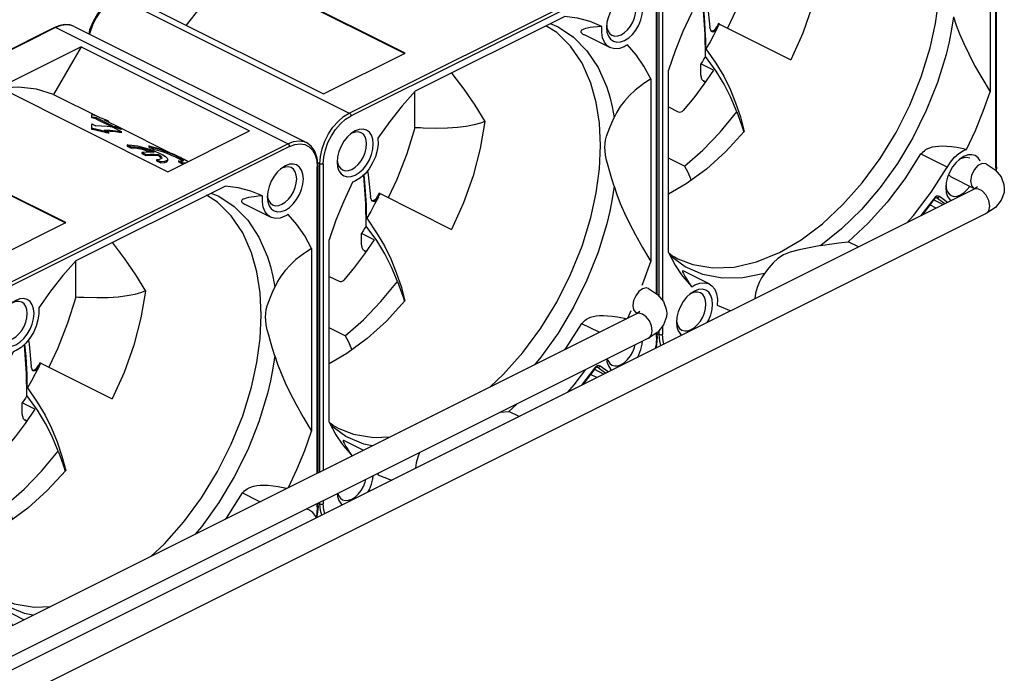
# Paper-space layout '005_EXP_CORICANT_PE_DRAWING_3_2' of a CAD drawing. Header units: millimetres. Extents: x 6 to 413, y 7 to 290.
# Tile 31 of 32: x 252 to 314, y 193 to 234. Entities that reach past the tile are written whole.
import ezdxf

# ---------------------------------------------------------------- set-up
doc = ezdxf.new("R2010")
doc.units = ezdxf.units.MM
doc.header["$LTSCALE"] = 23.1
for name, color, linetype in [('FAN_CABLE_3_LR_BL408', 7, 'CONTINUOUS'), ('FAN_CABLE_4_LR_BL409', 7, 'CONTINUOUS'), ('FAN_CABLE_5_LR_BL410', 7, 'CONTINUOUS'), ('PF40281BX_Q600_S99_062819_BL404', 7, 'CONTINUOUS'), ('PF40281BX_Q600_S99_062819_BL405', 7, 'CONTINUOUS'), ('PF40281BX_Q600_S99_062819_BL411', 7, 'CONTINUOUS')]:
    doc.layers.add(name, color=color, linetype=linetype)

# ---------------------------------------------------------------- blocks, each defined once
blk = doc.blocks.new('PF40281BX_Q600_S99_062819_BL404', base_point=(295.442, 234.738))
at = {"layer": 'PF40281BX_Q600_S99_062819_BL404', "color": 7, "linetype": 'Continuous'}
for p, q in [((313.305, 225.144), (313.306, 246.578)), ((313.349, 225.197), (313.35, 246.631)), ((312.935, 241.426), (312.934, 229.925)), ((292.092, 217.041), (292.093, 236.078)), ((292.305, 236.078), (292.304, 216.783)), ((295.298, 233.901), (295.289, 233.997)), ((295.298, 233.901), (295.322, 233.806)), ((295.658, 233.918), (295.729, 234.03)), ((295.763, 234.097), (295.729, 234.03)), ((295.883, 234.2), (295.83, 234.23)), ((295.847, 234.122), (295.884, 234.195)), ((295.883, 234.2), (300.388, 231.943)), ((294.996, 233.095), (294.983, 233.55)), ((295.021, 233.495), (294.983, 233.55)), ((295.322, 233.806), (295.347, 233.768)), ((295.329, 233.794), (295.4, 233.768)), ((295.347, 233.768), (295.373, 233.744)), ((295.005, 232.63), (294.996, 233.095)), ((295.01, 232.156), (295.005, 232.63)), ((294.717, 230.976), (294.717, 231.693)), ((295.513, 231.296), (294.717, 231.693)), ((292.676, 219.796), (292.676, 231.298)), ((294.856, 230.634), (294.876, 230.621)), ((294.875, 230.62), (294.994, 230.534)), ((295.008, 230.555), (294.876, 230.621)), ((294.876, 230.621), (294.995, 230.535)), ((292.676, 228.984), (293.298, 228.673)), ((297.32, 227.728), (297.417, 227.394)), ((310.23, 225.186), (308.563, 226.019)), ((308.612, 225.994), (308.656, 226.069)), ((311.29, 225.858), (311.062, 225.715)), ((293.685, 225.243), (292.676, 225.748)), ((310.231, 225.185), (310.236, 225.169)), ((311.078, 225.704), (310.978, 225.641)), ((311.062, 225.715), (311.035, 225.695)), ((313.305, 225.144), (313.292, 224.972)), ((313.349, 225.197), (313.326, 224.932)), ((310.179, 224.218), (310.15, 223.891)), ((310.16, 224.002), (310.173, 223.862)), ((309.477, 223.285), (309.393, 223.191)), ((310.254, 222.961), (309.74, 223.334)), ((309.393, 223.191), (308.583, 222.126)), ((309.409, 223.157), (308.651, 222.16)), ((309.543, 222.605), (309.142, 222.806)), ((309.387, 223.128), (309.988, 222.828)), ((309.465, 223.22), (309.409, 223.157)), ((309.514, 223.255), (309.465, 223.22)), ((309.559, 223.258), (309.546, 223.264)), ((309.559, 223.258), (309.547, 223.265)), ((310.085, 222.877), (309.559, 223.258)), ((304.64, 220.154), (304.003, 220.472)), ((292.912, 219.602), (292.699, 219.753)), ((293.738, 218.895), (292.789, 219.583)), ((295.245, 217.82), (293.636, 218.624)), ((294.107, 217.219), (294.007, 217.157)), ((294.091, 217.23), (294.065, 217.21)), ((294.32, 217.373), (294.091, 217.23)), ((293.208, 215.733), (293.179, 215.406)), ((293.189, 215.517), (293.203, 215.377)), ((291.977, 214.702), (292.092, 214.644)), ((292.092, 214.644), (292.092, 214.896)), ((292.304, 215.16), (292.304, 214.644))]:
    blk.add_line(p, q, dxfattribs=at)
for points in [[(298.085, 238.355), (297.577, 236.717), (296.943, 235.096), (296.396, 233.943)], [(302.484, 238.744), (302.192, 237.048), (301.74, 235.33), (301.135, 233.619), (300.388, 231.943)], [(309.161, 232.694), (309.498, 234.241), (309.702, 235.76), (309.77, 237.231)], [(294.983, 233.55), (294.855, 235.34), (294.85, 235.375)], [(295.021, 233.495), (294.957, 234.618), (294.875, 235.397)], [(295.103, 235.658), (295.145, 235.391), (295.289, 233.997)], [(294.149, 234.919), (293.593, 233.731), (293.101, 232.521), (292.676, 231.298)], [(310.627, 234.662), (310.506, 233.877), (310.35, 233.085), (310.161, 232.288)], [(310.627, 234.662), (310.803, 234.138), (311.018, 233.577), (311.279, 232.972), (311.592, 232.313), (311.965, 231.593), (312.408, 230.801), (312.934, 229.925)], [(295.777, 233.986), (295.54, 233.528), (295.296, 233.082), (295.042, 232.643)], [(295.373, 233.744), (295.443, 233.719), (295.527, 233.733), (295.615, 233.784), (295.698, 233.867), (295.777, 233.986)], [(295.4, 233.768), (295.485, 233.782), (295.575, 233.834), (295.658, 233.918)], [(295.771, 233.981), (295.757, 233.997), (295.743, 234.014), (295.729, 234.03)], [(295.83, 234.23), (295.796, 234.163), (295.763, 234.097)], [(295.775, 233.979), (295.811, 234.051), (295.847, 234.122)], [(295.042, 232.643), (295.037, 232.93), (295.03, 233.214), (295.021, 233.495)], [(295.042, 232.643), (295.668, 231.734), (296.157, 230.914), (296.561, 230.1), (296.909, 229.238), (297.207, 228.344), (297.454, 227.435)], [(299.667, 219.806), (301.035, 220.604), (302.377, 221.614), (303.669, 222.819), (304.888, 224.196), (306.01, 225.72), (307.016, 227.363), (307.887, 229.094), (308.606, 230.882), (309.161, 232.694)], [(295.01, 232.156), (294.913, 232.001), (294.816, 231.847), (294.717, 231.693)], [(296.979, 228.658), (296.611, 229.573), (296.19, 230.405), (295.675, 231.239), (295.01, 232.156)], [(310.161, 232.288), (309.618, 230.507), (308.919, 228.747), (308.075, 227.039), (307.101, 225.412), (306.014, 223.894), (304.832, 222.511), (303.576, 221.287), (302.267, 220.243)], [(295.513, 231.296), (294.907, 230.407), (294.268, 229.559), (293.599, 228.754)], [(294.717, 230.976), (294.721, 230.916), (294.731, 230.857), (294.747, 230.803), (294.765, 230.755), (294.786, 230.715), (294.808, 230.682), (294.831, 230.655), (294.854, 230.635), (294.856, 230.634)], [(311.461, 226.303), (312.017, 227.491), (312.509, 228.701), (312.934, 229.925)], [(293.298, 228.673), (293.37, 228.655), (293.452, 228.664), (293.532, 228.698), (293.599, 228.754)], [(293.685, 225.243), (294.837, 226.251), (295.939, 227.395), (296.979, 228.658)], [(296.979, 228.658), (297.157, 228.204), (297.32, 227.728)], [(297.454, 227.435), (296.291, 226.17), (295.067, 225.062)], [(308.656, 226.069), (308.718, 226.147), (308.796, 226.22), (308.892, 226.289), (309.009, 226.352), (309.149, 226.407), (309.311, 226.453), (309.498, 226.487), (309.71, 226.508), (309.949, 226.515), (310.216, 226.506), (310.513, 226.479), (310.842, 226.432)], [(310.842, 226.432), (311.044, 226.395), (311.251, 226.352), (311.461, 226.303)], [(308.563, 226.02), (307.56, 224.441), (306.453, 222.975), (305.261, 221.645), (304.003, 220.472)], [(310.236, 225.169), (310.453, 225.505), (310.704, 225.801), (310.978, 226.043), (311.264, 226.221)], [(311.665, 225.741), (311.481, 225.793), (311.285, 225.779), (311.078, 225.704)], [(311.264, 226.221), (311.33, 226.252), (311.396, 226.279), (311.461, 226.303)], [(312.319, 225.577), (312.317, 225.582), (312.181, 225.778), (312.001, 225.908), (311.786, 225.967), (311.545, 225.95), (311.29, 225.858)], [(293.685, 225.243), (293.893, 224.865), (294.047, 224.511), (294.096, 224.346)], [(307.721, 221.695), (308.121, 222.141), (309.227, 223.607), (310.231, 225.185)], [(311.035, 225.695), (310.794, 225.471), (310.579, 225.197), (310.399, 224.887), (310.263, 224.555), (310.179, 224.218)], [(313.305, 225.144), (313.338, 225.168), (313.349, 225.197)], [(295.067, 225.062), (293.8, 224.128), (292.676, 223.478)], [(310.15, 223.891), (310.179, 223.593), (310.263, 223.34), (310.399, 223.144), (310.489, 223.079)], [(311.078, 223.43), (311.284, 223.562), (311.481, 223.744), (311.657, 223.968)], [(309.74, 223.334), (309.662, 223.361), (309.571, 223.344), (309.477, 223.285)], [(309.74, 223.334), (309.703, 223.289), (309.656, 223.258), (309.605, 223.247), (309.559, 223.258)], [(310.173, 223.862), (310.242, 223.656), (310.352, 223.496), (310.491, 223.393)], [(310.491, 223.393), (310.675, 223.342), (310.871, 223.356), (311.078, 223.43)], [(309.409, 223.157), (309.409, 223.167), (309.393, 223.191)], [(309.547, 223.265), (309.544, 223.265), (309.514, 223.255)], [(302.267, 220.243), (301.549, 220.104), (300.905, 219.968), (300.35, 219.82), (299.916, 219.65), (299.576, 219.432), (299.28, 219.155), (299.006, 218.833), (298.728, 218.474)], [(302.267, 220.243), (302.823, 220.337), (303.401, 220.413), (304.003, 220.472)], [(292.676, 219.796), (293.101, 218.998), (293.499, 218.403)], [(292.912, 219.602), (293.052, 219.521), (293.278, 219.401)], [(293.278, 219.401), (294.205, 219.04), (295.471, 218.826), (296.821, 218.885), (298.23, 219.213), (299.667, 219.806)], [(293.499, 218.403), (293.593, 218.28), (294.149, 217.647)], [(293.636, 218.625), (293.629, 218.628), (293.599, 218.638), (293.578, 218.637), (293.567, 218.622), (293.569, 218.59), (293.585, 218.542), (293.616, 218.474), (293.664, 218.385), (293.73, 218.273), (293.817, 218.137), (293.924, 217.974)], [(298.728, 218.474), (297.37, 218.204), (296.07, 218.185), (294.852, 218.416), (293.738, 218.895)], [(298.728, 218.474), (298.548, 218.208), (298.393, 217.916), (298.266, 217.591), (298.168, 217.23), (298.116, 216.892)], [(294.149, 217.647), (294.069, 217.761), (293.995, 217.87), (293.924, 217.974)], [(294.149, 217.647), (294.214, 217.689), (294.28, 217.728), (294.346, 217.763)], [(294.346, 217.763), (294.648, 217.874), (294.936, 217.901), (295.197, 217.842), (295.245, 217.82)], [(295.245, 217.82), (295.419, 217.701), (295.592, 217.483), (295.709, 217.199), (295.763, 216.861), (295.754, 216.484)], [(294.065, 217.21), (293.824, 216.986), (293.608, 216.712), (293.428, 216.402), (293.293, 216.07), (293.208, 215.733)], [(294.694, 217.256), (294.51, 217.308), (294.314, 217.294), (294.107, 217.219)], [(295.46, 216.546), (295.431, 216.844), (295.346, 217.097), (295.211, 217.293), (295.031, 217.423), (294.815, 217.482), (294.575, 217.465), (294.32, 217.373)], [(295.036, 216.546), (295.012, 216.788), (294.944, 216.994), (294.833, 217.154), (294.694, 217.256)], [(294.107, 214.946), (294.314, 215.078), (294.51, 215.26), (294.686, 215.483), (294.833, 215.737), (294.944, 216.007), (295.012, 216.282), (295.036, 216.546)], [(295.12, 215.394), (295.211, 215.551), (295.346, 215.882), (295.431, 216.22), (295.46, 216.546)], [(295.754, 216.484), (296.497, 216.175), (296.618, 216.143)], [(293.179, 215.406), (293.208, 215.109), (293.293, 214.856), (293.428, 214.66), (293.519, 214.594)], [(293.203, 215.377), (293.271, 215.171), (293.382, 215.011), (293.52, 214.909)], [(292.092, 214.644), (292.141, 214.628), (292.198, 214.622), (292.256, 214.628), (292.304, 214.644)], [(292.207, 213.938), (292.128, 214.218), (292.092, 214.644)], [(292.397, 214.033), (292.338, 214.242), (292.304, 214.644)], [(293.52, 214.909), (293.705, 214.857), (293.901, 214.871), (294.107, 214.946)]]:
    blk.add_lwpolyline(points, dxfattribs=at)
blk = doc.blocks.new('PF40281BX_Q600_S99_062819_BL405', base_point=(274.069, 224.052))
at = {"layer": 'PF40281BX_Q600_S99_062819_BL405', "color": 7, "linetype": 'Continuous'}
for p, q in [((276.098, 232.369), (265.491, 237.672)), ((265.491, 237.64), (276.065, 232.353)), ((272.576, 228.593), (290.077, 237.343)), ((290.183, 237.16), (272.682, 228.41)), ((257.939, 235.911), (272.576, 228.593)), ((291.933, 217.2), (291.933, 235.892)), ((291.977, 217.17), (291.977, 235.945)), ((260.348, 235.101), (270.955, 229.797)), ((276.737, 229.983), (286.128, 234.678)), ((288.806, 234.316), (288.778, 233.989)), ((288.787, 234.1), (288.801, 233.96)), ((288.992, 232.716), (287.384, 233.52)), ((270.955, 229.797), (276.098, 232.369)), ((291.562, 230.74), (291.562, 219.238)), ((276.713, 227.669), (276.713, 229.955)), ((272.735, 227.317), (272.635, 227.254)), ((272.719, 227.328), (272.692, 227.308)), ((272.947, 227.471), (272.719, 227.328)), ((271.836, 225.831), (271.807, 225.504)), ((270.72, 225.391), (270.585, 225.459)), ((270.72, 205.975), (270.72, 225.391)), ((270.932, 225.391), (270.932, 206.081)), ((271.817, 225.615), (271.83, 225.475)), ((273.925, 223.215), (273.917, 223.311)), ((274.286, 223.232), (274.357, 223.344)), ((274.391, 223.41), (274.357, 223.344)), ((274.511, 223.513), (274.457, 223.544)), ((274.475, 223.436), (274.511, 223.509)), ((274.511, 223.513), (279.016, 221.257)), ((273.624, 222.408), (273.611, 222.864)), ((273.648, 222.809), (273.611, 222.864)), ((273.925, 223.215), (273.95, 223.119)), ((273.95, 223.119), (273.974, 223.082)), ((273.957, 223.108), (274.028, 223.082)), ((273.974, 223.082), (274.001, 223.057)), ((273.632, 221.944), (273.624, 222.408)), ((273.637, 221.47), (273.632, 221.944)), ((273.345, 220.29), (273.345, 221.007)), ((274.141, 220.609), (273.345, 221.007)), ((271.303, 209.109), (271.303, 220.611)), ((273.484, 219.948), (273.504, 219.935)), ((273.503, 219.933), (273.621, 219.848)), ((273.636, 219.869), (273.504, 219.935)), ((273.504, 219.935), (273.622, 219.849)), ((271.303, 218.298), (271.926, 217.987)), ((275.947, 217.042), (276.044, 216.708)), ((290.115, 215.672), (290.339, 216.153)), ((288.313, 214.772), (287.19, 215.333)), ((287.24, 215.308), (287.284, 215.382)), ((272.313, 214.557), (271.303, 215.061)), ((291.933, 214.458), (291.933, 214.74)), ((291.977, 214.511), (291.977, 214.769)), ((288.02, 212.504), (287.211, 211.44)), ((288.037, 212.471), (287.279, 211.473)), ((288.171, 211.919), (287.77, 212.12)), ((288.015, 212.442), (288.616, 212.142)), ((288.105, 212.599), (288.02, 212.504)), ((288.093, 212.534), (288.037, 212.471)), ((288.142, 212.569), (288.093, 212.534)), ((288.186, 212.572), (288.174, 212.578)), ((288.186, 212.572), (288.175, 212.579)), ((288.713, 212.19), (288.186, 212.572)), ((288.882, 212.275), (288.368, 212.648)), ((283.131, 210.252), (282.631, 209.786)), ((282.093, 209.733), (282.631, 209.786)), ((283.267, 209.468), (282.631, 209.786)), ((271.54, 208.915), (271.326, 209.066)), ((272.366, 208.208), (271.417, 208.896)), ((273.454, 207.342), (272.264, 207.937)), ((274.383, 205.878), (274.381, 205.797)), ((270.72, 203.957), (270.72, 204.046)), ((270.932, 204.152), (270.932, 203.957)), ((270.631, 204.002), (270.72, 203.957))]:
    blk.add_line(p, q, dxfattribs=at)
for points in [[(265.491, 237.64), (264.294, 236.502), (263.156, 235.229), (262.309, 234.12)], [(257.872, 235.916), (257.458, 235.651), (257.069, 235.29), (256.723, 234.851), (256.436, 234.356), (256.22, 233.826), (256.161, 233.591)], [(257.939, 235.911), (257.577, 235.687), (257.229, 235.383), (256.908, 235.013), (256.626, 234.589), (256.396, 234.129), (256.224, 233.651), (256.206, 233.568)], [(289.663, 235.793), (289.422, 235.569), (289.207, 235.295), (289.027, 234.985), (288.891, 234.653), (288.806, 234.316)], [(289.706, 233.529), (289.912, 233.661), (290.108, 233.843), (290.284, 234.066), (290.431, 234.32), (290.542, 234.591), (290.61, 234.865), (290.634, 235.13)], [(289.918, 233.163), (290.173, 233.326), (290.414, 233.55), (290.629, 233.824), (290.809, 234.134), (290.945, 234.466), (291.029, 234.803), (291.058, 235.13)], [(288.484, 234.052), (287.74, 234.361), (286.953, 234.57), (286.128, 234.678)], [(287.789, 230.472), (287.234, 231.729), (286.514, 232.798), (285.644, 233.659), (284.962, 234.095)], [(285.232, 234.23), (285.729, 234.033), (286.703, 233.38), (287.546, 232.516), (288.245, 231.455), (288.788, 230.217)], [(288.484, 234.052), (288.2, 234.029), (287.959, 234.004), (287.756, 233.976), (287.588, 233.946), (287.451, 233.914), (287.344, 233.88), (287.263, 233.845), (287.207, 233.809), (287.173, 233.772), (287.16, 233.735), (287.165, 233.698), (287.185, 233.662), (287.218, 233.626), (287.264, 233.59), (287.324, 233.552), (287.383, 233.521)], [(288.993, 232.716), (288.819, 232.835), (288.646, 233.053), (288.529, 233.337), (288.474, 233.675), (288.484, 234.052)], [(288.778, 233.989), (288.806, 233.692), (288.891, 233.439), (289.027, 233.243), (289.207, 233.112), (289.422, 233.054), (289.663, 233.071), (289.918, 233.163)], [(288.801, 233.96), (288.87, 233.754), (288.98, 233.594), (289.119, 233.492)], [(289.119, 233.492), (289.303, 233.44), (289.499, 233.454), (289.706, 233.529)], [(289.891, 232.773), (289.589, 232.662), (289.301, 232.635), (289.041, 232.694), (288.993, 232.716)], [(290.089, 232.889), (290.023, 232.847), (289.957, 232.808), (289.891, 232.773)], [(291.562, 230.74), (291.137, 231.538), (290.645, 232.256), (290.089, 232.889)], [(279.005, 231.117), (279.099, 231.006), (279.792, 230.096), (280.48, 229.089), (281.111, 228.058)], [(291.562, 230.74), (291.034, 230.389), (290.59, 230.039), (290.217, 229.692), (289.904, 229.346), (289.644, 229.001), (289.43, 228.657), (289.255, 228.31)], [(288.398, 226.545), (288.33, 227.947), (288.126, 229.262), (287.789, 230.472)], [(288.788, 230.217), (288.978, 229.61), (289.134, 228.973), (289.255, 228.31)], [(276.737, 229.983), (275.912, 229.049), (275.125, 228.053), (274.381, 227.001)], [(270.72, 225.391), (270.756, 225.853), (270.861, 226.332), (271.033, 226.811), (271.264, 227.271), (271.545, 227.694), (271.866, 228.065), (272.214, 228.368), (272.576, 228.593)], [(270.932, 225.391), (270.966, 225.827), (271.066, 226.279), (271.227, 226.73), (271.445, 227.163), (271.709, 227.562), (272.012, 227.911), (272.34, 228.197), (272.682, 228.41)], [(272.576, 228.593), (272.617, 228.563), (272.651, 228.517), (272.674, 228.464), (272.682, 228.41)], [(288.673, 226.433), (288.684, 226.654), (288.721, 226.889), (288.783, 227.137), (288.871, 227.4), (288.981, 227.681), (289.109, 227.983), (289.255, 228.31)], [(276.713, 227.669), (276.205, 226.031), (275.571, 224.41), (275.024, 223.257)], [(277.223, 227.643), (277.053, 227.651), (276.883, 227.659), (276.713, 227.669)], [(279.389, 227.681), (278.755, 227.638), (278.036, 227.625), (277.223, 227.643)], [(281.111, 228.058), (280.819, 226.362), (280.367, 224.644), (279.763, 222.933), (279.016, 221.257)], [(281.109, 228.063), (280.849, 227.962), (280.43, 227.844), (279.945, 227.75), (279.389, 227.681)], [(272.692, 227.308), (272.451, 227.084), (272.236, 226.81), (272.056, 226.5), (271.921, 226.168), (271.836, 225.831)], [(273.322, 227.354), (273.138, 227.406), (272.942, 227.392), (272.735, 227.317)], [(274.087, 226.644), (274.059, 226.942), (273.974, 227.195), (273.838, 227.391), (273.659, 227.521), (273.443, 227.58), (273.202, 227.563), (272.947, 227.471)], [(274.381, 227.001), (274.391, 226.633), (274.336, 226.241), (274.22, 225.84), (274.046, 225.449), (273.824, 225.086), (273.564, 224.766), (273.276, 224.505), (272.974, 224.314)], [(273.663, 226.644), (273.64, 226.886), (273.571, 227.092), (273.461, 227.252), (273.322, 227.354)], [(272.735, 225.044), (272.942, 225.175), (273.138, 225.358), (273.314, 225.581), (273.461, 225.834), (273.571, 226.105), (273.64, 226.38), (273.663, 226.644)], [(272.947, 224.678), (273.202, 224.841), (273.443, 225.065), (273.659, 225.338), (273.838, 225.649), (273.974, 225.98), (274.059, 226.318), (274.087, 226.644)], [(287.789, 222.008), (288.126, 223.555), (288.33, 225.074), (288.398, 226.545)], [(289.255, 223.976), (289.109, 224.448), (288.981, 224.879), (288.871, 225.269), (288.783, 225.62), (288.721, 225.931), (288.684, 226.202), (288.673, 226.433)], [(270.932, 225.391), (270.883, 225.375), (270.826, 225.369), (270.769, 225.375), (270.72, 225.391)], [(271.807, 225.504), (271.836, 225.206), (271.921, 224.954), (272.056, 224.758), (272.236, 224.627), (272.451, 224.569), (272.692, 224.586), (272.947, 224.678)], [(271.83, 225.475), (271.899, 225.269), (272.01, 225.109), (272.148, 225.006)], [(272.148, 225.006), (272.332, 224.955), (272.529, 224.969), (272.735, 225.044)], [(273.611, 222.864), (273.483, 224.654), (273.477, 224.688)], [(273.648, 222.809), (273.584, 223.932), (273.502, 224.711)], [(273.731, 224.971), (273.773, 224.704), (273.917, 223.311)], [(272.776, 224.232), (272.22, 223.044), (271.728, 221.834), (271.303, 220.611)], [(272.974, 224.314), (272.908, 224.283), (272.842, 224.256), (272.776, 224.232)], [(289.255, 223.976), (289.134, 223.191), (288.978, 222.399), (288.788, 221.602)], [(289.255, 223.976), (289.431, 223.452), (289.646, 222.891), (289.906, 222.285), (290.219, 221.627), (290.592, 220.907), (291.036, 220.115), (291.562, 219.238)], [(274.404, 223.3), (274.168, 222.842), (273.923, 222.396), (273.67, 221.957)], [(274.001, 223.057), (274.07, 223.033), (274.155, 223.047), (274.243, 223.098), (274.326, 223.181), (274.404, 223.3)], [(274.399, 223.295), (274.385, 223.311), (274.371, 223.328), (274.357, 223.344)], [(274.457, 223.544), (274.424, 223.477), (274.391, 223.41)], [(274.403, 223.293), (274.439, 223.364), (274.475, 223.436)], [(273.67, 221.957), (273.664, 222.244), (273.657, 222.528), (273.648, 222.809)], [(274.028, 223.082), (274.113, 223.095), (274.202, 223.148), (274.286, 223.232)], [(273.637, 221.47), (273.541, 221.315), (273.444, 221.161), (273.345, 221.007)], [(275.607, 217.972), (275.238, 218.886), (274.818, 219.719), (274.302, 220.553), (273.637, 221.47)], [(273.67, 221.957), (274.296, 221.048), (274.784, 220.228), (275.189, 219.414), (275.537, 218.552), (275.835, 217.658), (276.082, 216.749)], [(281.443, 211.336), (282.297, 212.133), (283.515, 213.51), (284.638, 215.034), (285.644, 216.676), (286.514, 218.408), (287.234, 220.196), (287.789, 222.008)], [(288.788, 221.602), (288.245, 219.821), (287.546, 218.061), (286.703, 216.353), (285.729, 214.726), (284.642, 213.208), (284.236, 212.733)], [(274.14, 220.609), (273.535, 219.721), (272.896, 218.872), (272.227, 218.068)], [(273.345, 220.29), (273.349, 220.23), (273.359, 220.171), (273.374, 220.116), (273.393, 220.069), (273.414, 220.028), (273.436, 219.995), (273.459, 219.969), (273.481, 219.949), (273.484, 219.948)], [(291.024, 217.739), (291.137, 218.015), (291.562, 219.238)], [(271.926, 217.987), (271.998, 217.969), (272.08, 217.977), (272.16, 218.012), (272.227, 218.068)], [(272.313, 214.557), (273.464, 215.565), (274.567, 216.708), (275.607, 217.972)], [(275.607, 217.972), (275.784, 217.517), (275.947, 217.042)], [(276.082, 216.749), (274.919, 215.484), (273.694, 214.376)], [(287.284, 215.382), (287.346, 215.46), (287.424, 215.534), (287.52, 215.602), (287.637, 215.665), (287.776, 215.721), (287.939, 215.766), (288.126, 215.801), (288.338, 215.822), (288.577, 215.829), (288.844, 215.82), (289.141, 215.793), (289.47, 215.746)], [(287.191, 215.334), (286.187, 213.755), (286.132, 213.681)], [(289.47, 215.746), (289.672, 215.709), (289.878, 215.666), (290.031, 215.63)], [(273.694, 214.376), (272.428, 213.442), (271.303, 212.791)], [(272.313, 214.557), (272.52, 214.179), (272.675, 213.825), (272.724, 213.66)], [(289.706, 212.744), (289.912, 212.876), (290.108, 213.058), (290.284, 213.282), (290.431, 213.535), (290.542, 213.806), (290.585, 213.979)], [(290.718, 213.193), (290.809, 213.349), (290.945, 213.681), (291.029, 214.018), (291.046, 214.209)], [(291.933, 214.458), (291.899, 214.022), (291.84, 213.754)], [(291.977, 214.511), (291.931, 213.986), (291.878, 213.773)], [(291.933, 214.458), (291.966, 214.482), (291.977, 214.511)], [(288.79, 213.081), (288.806, 212.907), (288.891, 212.654), (289.027, 212.458), (289.117, 212.393)], [(288.826, 213.1), (288.87, 212.97), (288.98, 212.809), (289.119, 212.707)], [(289.119, 212.707), (289.303, 212.656), (289.499, 212.67), (289.706, 212.744)], [(286.349, 211.009), (286.749, 211.454), (287.484, 212.428)], [(288.037, 212.471), (288.037, 212.481), (288.02, 212.504)], [(288.368, 212.648), (288.29, 212.675), (288.199, 212.658), (288.105, 212.599)], [(288.175, 212.579), (288.172, 212.578), (288.142, 212.569)], [(288.368, 212.648), (288.331, 212.603), (288.283, 212.572), (288.233, 212.561), (288.186, 212.572)], [(271.303, 209.109), (271.728, 208.311), (272.127, 207.716)], [(271.54, 208.915), (271.679, 208.834), (271.906, 208.714)], [(271.906, 208.714), (272.833, 208.353), (274.098, 208.14), (275.139, 208.185)], [(272.263, 207.938), (272.257, 207.941), (272.227, 207.952), (272.205, 207.95), (272.195, 207.935), (272.197, 207.904), (272.212, 207.855), (272.244, 207.787), (272.292, 207.698), (272.358, 207.586), (272.444, 207.45), (272.552, 207.287)], [(274.023, 207.626), (273.48, 207.73), (272.366, 208.208)], [(272.127, 207.716), (272.22, 207.593), (272.75, 206.99)], [(272.754, 206.992), (272.697, 207.075), (272.622, 207.183), (272.552, 207.287)], [(277.005, 207.189), (276.893, 206.905), (276.796, 206.543), (276.744, 206.206)], [(272.735, 204.259), (272.942, 204.391), (273.138, 204.573), (273.314, 204.796), (273.461, 205.05), (273.571, 205.321), (273.615, 205.494)], [(273.748, 204.708), (273.838, 204.864), (273.974, 205.196), (274.059, 205.533), (274.075, 205.724)], [(274.381, 205.797), (275.125, 205.488), (275.245, 205.456)], [(271.819, 204.596), (271.836, 204.422), (271.921, 204.169), (272.056, 203.973), (272.147, 203.907)], [(271.856, 204.614), (271.899, 204.484), (272.01, 204.324), (272.148, 204.222)], [(272.148, 204.222), (272.332, 204.17), (272.529, 204.184), (272.735, 204.259)], [(270.72, 203.957), (270.769, 203.941), (270.826, 203.935), (270.883, 203.941), (270.932, 203.957)], [(270.835, 203.251), (270.756, 203.532), (270.72, 203.957)], [(271.025, 203.346), (270.966, 203.555), (270.932, 203.957)]]:
    blk.add_lwpolyline(points, dxfattribs=at)
blk = doc.blocks.new('FAN_CABLE_3_LR_BL408', base_point=(222.879, 186.894))
at = {"layer": 'FAN_CABLE_3_LR_BL408', "color": 7, "linetype": 'Continuous'}
blk.add_line((270.035, 203.589), (269.883, 203.628), dxfattribs=at)
blk.add_lwpolyline([(270.497, 203.083), (270.467, 203.155), (270.269, 203.415), (270.035, 203.589)], dxfattribs=at)
blk = doc.blocks.new('FAN_CABLE_4_LR_BL409', base_point=(234.783, 194.985))
at = {"layer": 'FAN_CABLE_4_LR_BL409', "color": 7, "linetype": 'Continuous'}
for p, q in [((290.659, 215.945), (208.138, 174.684)), ((290.659, 215.993), (290.698, 215.969)), ((290.811, 215.98), (290.659, 215.945)), ((292.006, 214.789), (291.43, 214.402)), ((291.43, 214.402), (208.168, 172.771))]:
    blk.add_line(p, q, dxfattribs=at)
for points in [[(291.43, 217.536), (291.278, 217.571), (291.045, 217.511), (290.811, 217.338), (290.614, 217.077), (290.481, 216.768), (290.435, 216.459)], [(291.43, 217.536), (291.995, 217.158), (292.361, 216.715), (292.541, 216.236), (292.566, 215.969)], [(290.435, 216.459), (290.481, 216.197), (290.614, 216.02), (290.659, 215.993)], [(290.858, 216.066), (290.871, 216.092), (290.822, 216.045), (290.659, 215.945)], [(291.655, 214.868), (291.608, 215.177), (291.476, 215.486), (291.278, 215.747), (291.045, 215.92), (290.811, 215.98)], [(292.566, 215.969), (292.548, 215.742), (292.376, 215.249), (292.006, 214.789)], [(291.43, 214.402), (291.476, 214.429), (291.608, 214.606), (291.655, 214.868)]]:
    blk.add_lwpolyline(points, dxfattribs=at)
blk = doc.blocks.new('FAN_CABLE_5_LR_BL410', base_point=(246.27, 197.866))
at = {"layer": 'FAN_CABLE_5_LR_BL410', "color": 7, "linetype": 'Continuous'}
for p, q in [((310.327, 224.711), (310.449, 224.583)), ((310.449, 224.583), (311.925, 223.845)), ((311.701, 224.311), (311.762, 224.017)), ((311.762, 224.017), (311.925, 223.845)), ((311.925, 223.797), (208.511, 172.089)), ((311.925, 223.845), (311.964, 223.821)), ((312.175, 223.821), (311.925, 223.797)), ((312.697, 222.254), (209.282, 170.547))]:
    blk.add_line(p, q, dxfattribs=at)
for points in [[(312.697, 225.388), (312.447, 225.412), (312.175, 225.277), (311.931, 225.01), (311.762, 224.666), (311.701, 224.311)], [(312.697, 225.388), (313.259, 225.013), (313.625, 224.57), (313.807, 224.09), (313.833, 223.821)], [(312.125, 223.918), (312.137, 223.944), (312.089, 223.898), (311.925, 223.797)], [(312.921, 222.72), (312.86, 223.075), (312.691, 223.419), (312.447, 223.686), (312.175, 223.821)], [(313.833, 223.821), (313.814, 223.594), (313.641, 223.099), (313.271, 222.639), (312.697, 222.254)], [(312.697, 222.254), (312.86, 222.426), (312.921, 222.72)]]:
    blk.add_lwpolyline(points, dxfattribs=at)
blk = doc.blocks.new('PF40281BX_Q600_S99_062819_BL411', base_point=(252.636, 213.953))
at = {"layer": 'PF40281BX_Q600_S99_062819_BL411', "color": 7, "linetype": 'Continuous'}
for p, q in [((254, 233.98), (236.5, 225.229)), ((254.068, 233.976), (236.567, 225.225)), ((254.336, 234.111), (254, 233.98)), ((268.705, 226.657), (254.068, 233.976)), ((255.241, 234.05), (255.099, 234.108)), ((255.241, 234.05), (269.879, 226.732)), ((255.689, 232.771), (250.546, 230.2)), ((255.689, 232.771), (253.945, 229.763)), ((255.689, 232.771), (266.296, 227.468)), ((250.546, 230.2), (261.153, 224.896)), ((253.945, 229.763), (256.821, 228.324)), ((256.348, 228.281), (256.348, 228.509)), ((256.613, 228.305), (256.613, 228.23)), ((257.674, 227.775), (256.613, 228.305)), ((256.348, 227.563), (256.348, 227.913)), ((256.348, 227.913), (256.613, 227.781)), ((256.613, 228.23), (257.674, 227.7)), ((257.143, 228.17), (258.204, 227.639)), ((257.409, 228.082), (257.409, 228.037)), ((257.674, 227.775), (257.674, 227.7)), ((257.674, 227.692), (258.204, 227.427)), ((258.202, 227.634), (261.283, 226.094)), ((258.204, 227.639), (258.204, 227.562)), ((257.143, 227.516), (257.409, 227.383)), ((257.503, 227.433), (257.294, 227.44)), ((257.409, 227.383), (257.409, 227.313)), ((258.204, 227.427), (258.204, 227.353)), ((261.153, 224.896), (266.296, 227.468)), ((244.119, 226.986), (238.976, 224.414)), ((244.119, 226.953), (244.119, 226.986)), ((254.725, 221.683), (244.119, 226.986)), ((244.119, 226.953), (254.693, 221.666)), ((251.204, 217.907), (268.705, 226.657)), ((268.811, 226.474), (251.31, 217.724)), ((258.575, 226.578), (258.575, 226.509)), ((258.84, 226.445), (258.575, 226.578)), ((258.575, 226.509), (258.84, 226.376)), ((258.84, 226.376), (258.84, 226.445)), ((259.954, 226.516), (259.954, 226.442)), ((260.219, 226.383), (259.954, 226.516)), ((259.954, 226.442), (260.219, 226.309)), ((260.219, 226.309), (260.219, 226.383)), ((259.503, 226.114), (259.503, 226.045)), ((259.769, 225.981), (259.503, 226.114)), ((259.503, 226.045), (259.769, 225.912)), ((259.769, 225.981), (259.769, 225.912)), ((259.993, 226.313), (260.332, 226.187)), ((260.332, 226.187), (260.607, 226.068)), ((260.553, 225.908), (260.553, 225.98)), ((236.567, 225.225), (251.204, 217.907)), ((260.431, 225.65), (260.431, 225.581)), ((260.697, 225.517), (260.431, 225.65)), ((260.431, 225.581), (260.697, 225.448)), ((260.697, 225.448), (260.697, 225.517)), ((261.136, 225.602), (261.136, 225.674)), ((261.81, 225.587), (261.81, 225.514)), ((262.075, 225.455), (261.81, 225.587)), ((261.81, 225.514), (262.075, 225.381)), ((262.075, 225.381), (262.075, 225.455)), ((262.075, 225.381), (262.112, 225.376)), ((262.115, 225.572), (262.14, 225.595)), ((268.546, 225.27), (268.317, 225.127)), ((270.527, 225.608), (270.561, 225.206)), ((270.561, 205.895), (270.561, 225.206)), ((270.605, 205.917), (270.605, 225.259)), ((268.333, 225.116), (268.233, 225.054)), ((268.317, 225.127), (268.291, 225.107)), ((238.976, 224.414), (249.582, 219.111)), ((255.365, 219.296), (264.756, 223.992)), ((267.434, 223.63), (267.405, 223.303)), ((267.415, 223.414), (267.429, 223.274)), ((267.62, 222.03), (266.012, 222.834)), ((234.667, 222.077), (234.667, 200.643)), ((234.746, 222.485), (234.71, 222.024)), ((234.71, 222.024), (234.71, 200.59)), ((249.348, 214.705), (234.71, 222.024)), ((249.582, 219.111), (254.725, 221.683)), ((236.726, 220.534), (236.726, 214.235)), ((236.726, 220.534), (247.332, 215.231)), ((236.726, 220.534), (238.47, 219.27)), ((270.19, 220.054), (270.19, 208.552)), ((238.47, 219.27), (247.332, 214.839)), ((255.34, 216.983), (255.34, 219.269)), ((251.363, 216.631), (251.263, 216.568)), ((251.347, 216.642), (251.32, 216.622)), ((251.575, 216.785), (251.347, 216.642)), ((247.332, 208.932), (247.332, 215.231)), ((249.348, 195.289), (249.348, 214.705)), ((249.56, 214.705), (249.56, 195.395)), ((250.464, 215.145), (250.435, 214.818)), ((250.445, 214.929), (250.458, 214.789)), ((236.752, 214.248), (236.726, 214.235)), ((236.726, 214.235), (247.332, 208.932)), ((247.332, 208.958), (236.752, 214.248)), ((253.139, 212.827), (253.085, 212.858)), ((253.103, 212.75), (253.139, 212.823)), ((253.139, 212.827), (257.644, 210.571)), ((252.252, 211.722), (252.239, 212.178)), ((252.276, 212.123), (252.239, 212.178)), ((252.553, 212.529), (252.545, 212.625)), ((252.553, 212.529), (252.578, 212.433)), ((252.578, 212.433), (252.602, 212.396)), ((252.585, 212.422), (252.655, 212.396)), ((252.602, 212.396), (252.629, 212.371)), ((252.914, 212.546), (252.985, 212.658)), ((253.018, 212.724), (252.985, 212.658)), ((252.26, 211.258), (252.252, 211.722)), ((252.265, 210.784), (252.26, 211.258)), ((251.973, 209.604), (251.973, 210.321)), ((252.768, 209.923), (251.973, 210.321)), ((249.931, 198.423), (249.931, 209.925)), ((252.111, 209.261), (252.131, 209.249)), ((252.264, 209.183), (252.131, 209.249)), ((252.131, 209.247), (252.249, 209.162)), ((252.132, 209.249), (252.25, 209.163)), ((249.931, 207.612), (250.553, 207.301)), ((236.726, 206.363), (236.726, 200.064)), ((247.332, 201.06), (236.726, 206.363)), ((254.575, 206.356), (254.672, 206.022)), ((265.868, 204.622), (265.911, 204.696)), ((250.941, 203.87), (249.931, 204.375)), ((266.941, 204.086), (265.818, 204.647)), ((270.561, 203.772), (270.561, 203.967)), ((270.605, 203.825), (270.605, 203.989)), ((238.47, 203.073), (236.726, 200.064)), ((247.332, 198.642), (238.47, 203.073)), ((247.332, 194.761), (247.332, 201.06)), ((234.71, 200.59), (247.33, 194.28)), ((234.852, 199.79), (235.023, 199.483)), ((236.726, 200.064), (247.332, 194.761)), ((235.393, 199.17), (246.251, 193.741)), ((250.167, 198.229), (249.954, 198.38)), ((250.994, 197.522), (250.044, 198.21)), ((252.082, 196.656), (250.892, 197.251))]:
    blk.add_line(p, q, dxfattribs=at)
for points in [[(254.068, 233.976), (254.027, 233.986), (254, 233.98)], [(255.099, 234.108), (254.778, 234.158), (254.43, 234.113), (254.068, 233.976)], [(255.241, 234.05), (254.967, 234.144), (254.662, 234.166), (254.336, 234.111)], [(253.945, 229.763), (252.881, 230.091), (251.743, 230.226), (250.605, 230.17)], [(256.348, 228.355), (256.437, 228.34), (256.525, 228.323), (256.613, 228.305)], [(256.613, 228.23), (256.525, 228.248), (256.437, 228.265), (256.348, 228.281)], [(257.674, 227.692), (257.326, 227.74), (256.973, 227.77), (256.613, 227.781)], [(257.143, 228.17), (257.232, 228.142), (257.321, 228.113), (257.409, 228.082)], [(257.674, 227.775), (257.853, 227.735), (258.029, 227.69), (258.204, 227.639)], [(258.204, 227.562), (258.029, 227.613), (257.853, 227.659), (257.674, 227.7)], [(257.143, 227.516), (257.503, 227.504), (257.857, 227.475), (258.204, 227.427)], [(258.204, 227.353), (257.857, 227.402), (257.503, 227.433)], [(244.119, 226.953), (242.922, 225.816), (241.784, 224.543), (240.937, 223.434)], [(258.575, 226.578), (258.874, 226.57), (259.236, 226.517), (259.619, 226.428), (259.993, 226.313)], [(260.288, 226.112), (260.173, 226.16), (260.049, 226.207), (259.917, 226.253), (259.779, 226.296), (259.636, 226.336), (259.492, 226.372), (259.348, 226.401), (259.209, 226.424), (259.075, 226.439), (258.952, 226.447), (258.84, 226.445)], [(260.091, 226.12), (260.068, 226.129), (259.803, 226.218), (259.551, 226.287), (259.289, 226.342), (259.058, 226.371), (258.84, 226.376)], [(259.954, 226.516), (260.101, 226.489), (260.265, 226.451)], [(262.14, 225.595), (262.138, 225.603), (262.086, 225.657), (261.97, 225.73), (261.796, 225.821), (261.57, 225.928), (261.311, 226.041), (261.034, 226.15), (260.753, 226.248), (260.474, 226.33), (260.219, 226.383)], [(260.265, 226.451), (260.441, 226.402), (260.625, 226.343), (260.813, 226.278), (261.001, 226.208), (261.184, 226.135), (261.359, 226.062), (261.525, 225.99), (261.68, 225.921), (261.824, 225.854), (261.956, 225.791), (262.076, 225.732), (262.182, 225.678)], [(268.705, 226.657), (269.067, 226.794), (269.415, 226.839), (269.736, 226.79), (269.879, 226.732)], [(268.811, 226.474), (268.803, 226.528), (268.78, 226.582), (268.745, 226.627), (268.705, 226.657)], [(268.811, 226.474), (269.153, 226.604), (269.481, 226.646), (269.783, 226.599), (270.048, 226.465), (270.266, 226.249), (270.427, 225.96), (270.527, 225.608)], [(270.605, 225.259), (270.556, 225.754), (270.41, 226.18), (270.179, 226.51), (269.879, 226.732)], [(260.288, 226.112), (260.029, 226.122), (259.768, 226.123), (259.503, 226.114)], [(259.769, 225.981), (260.033, 225.99), (260.294, 225.99), (260.553, 225.98)], [(260.553, 225.908), (260.294, 225.919), (260.033, 225.92), (259.769, 225.912)], [(260.219, 226.309), (260.488, 226.252), (260.782, 226.164), (261.074, 226.059), (261.358, 225.944), (261.609, 225.833), (261.823, 225.731)], [(260.553, 225.98), (260.675, 225.897), (260.748, 225.816), (260.761, 225.774)], [(260.553, 225.908), (260.625, 225.863), (260.682, 225.819)], [(260.607, 226.068), (260.838, 225.949), (261.003, 225.844), (261.108, 225.744), (261.136, 225.673)], [(260.682, 225.819), (260.725, 225.778), (260.748, 225.745)], [(260.761, 225.774), (260.758, 225.755), (260.706, 225.703)], [(236.5, 225.229), (236.085, 224.965), (235.696, 224.604), (235.351, 224.165), (235.063, 223.669), (234.847, 223.14), (234.713, 222.601), (234.667, 222.077)], [(236.567, 225.225), (236.204, 225), (235.856, 224.697), (235.535, 224.326), (235.254, 223.903), (235.023, 223.443), (234.852, 222.964), (234.746, 222.485)], [(236.5, 225.229), (236.526, 225.236), (236.567, 225.225)], [(260.706, 225.703), (260.601, 225.669), (260.431, 225.65)], [(261.136, 225.673), (261.135, 225.659), (261.075, 225.591), (260.925, 225.542), (260.697, 225.517)], [(260.697, 225.448), (260.928, 225.473), (261.082, 225.524), (261.136, 225.602)], [(261.81, 225.587), (262.009, 225.566), (262.115, 225.572)], [(261.823, 225.731), (261.993, 225.64), (262.1, 225.569)], [(262.23, 225.435), (262.205, 225.437), (262.075, 225.455)], [(262.182, 225.678), (262.278, 225.627), (262.359, 225.581), (262.425, 225.54), (262.431, 225.536)], [(268.92, 225.153), (268.736, 225.205), (268.54, 225.191), (268.333, 225.116)], [(269.686, 224.443), (269.657, 224.741), (269.572, 224.994), (269.437, 225.19), (269.257, 225.32), (269.041, 225.379), (268.8, 225.362), (268.546, 225.27)], [(269.261, 224.443), (269.238, 224.685), (269.17, 224.891), (269.059, 225.051), (268.92, 225.153)], [(270.605, 225.259), (270.593, 225.23), (270.561, 225.206)], [(268.291, 225.107), (268.05, 224.883), (267.834, 224.609), (267.654, 224.299), (267.519, 223.967), (267.434, 223.63)], [(267.112, 223.366), (266.368, 223.675), (265.581, 223.884), (264.756, 223.992)], [(268.333, 222.843), (268.54, 222.975), (268.736, 223.157), (268.912, 223.38), (269.059, 223.634), (269.17, 223.904), (269.238, 224.179), (269.261, 224.443)], [(268.546, 222.477), (268.8, 222.64), (269.041, 222.864), (269.257, 223.138), (269.437, 223.448), (269.572, 223.779), (269.657, 224.117), (269.686, 224.443)], [(266.416, 219.786), (265.861, 221.043), (265.142, 222.112), (264.271, 222.972), (263.59, 223.409)], [(263.86, 223.544), (264.357, 223.347), (265.33, 222.694), (266.174, 221.83), (266.873, 220.769), (267.416, 219.53)], [(267.112, 223.366), (266.828, 223.343), (266.587, 223.318), (266.384, 223.29), (266.215, 223.259), (266.079, 223.227), (265.971, 223.194), (265.89, 223.159), (265.834, 223.123), (265.801, 223.086), (265.788, 223.049), (265.792, 223.012), (265.812, 222.976), (265.846, 222.94), (265.892, 222.903), (265.951, 222.866), (266.01, 222.835)], [(267.62, 222.03), (267.446, 222.149), (267.273, 222.367), (267.157, 222.651), (267.102, 222.989), (267.112, 223.366)], [(267.405, 223.303), (267.434, 223.005), (267.519, 222.753), (267.654, 222.557), (267.834, 222.426), (268.05, 222.368), (268.291, 222.385), (268.546, 222.477)], [(267.429, 223.274), (267.497, 223.068), (267.608, 222.908), (267.746, 222.806)], [(267.746, 222.806), (267.931, 222.754), (268.127, 222.768), (268.333, 222.843)], [(234.71, 222.024), (234.678, 222.048), (234.667, 222.077)], [(268.519, 222.087), (268.217, 221.976), (267.929, 221.949), (267.668, 222.008), (267.62, 222.03)], [(268.716, 222.203), (268.651, 222.16), (268.585, 222.122), (268.519, 222.087)], [(270.19, 220.054), (269.764, 220.852), (269.272, 221.57), (268.716, 222.203)], [(257.632, 220.43), (257.727, 220.32), (258.42, 219.41), (259.108, 218.402), (259.739, 217.372)], [(267.026, 215.859), (266.957, 217.261), (266.753, 218.576), (266.416, 219.786)], [(270.19, 220.054), (269.662, 219.703), (269.217, 219.353), (268.844, 219.006), (268.532, 218.66), (268.272, 218.315), (268.058, 217.97), (267.883, 217.624)], [(238.47, 219.27), (237.768, 217.615), (237.193, 215.934), (236.752, 214.248)], [(255.365, 219.296), (254.539, 218.363), (253.752, 217.367), (253.009, 216.315)], [(267.416, 219.53), (267.606, 218.924), (267.761, 218.287), (267.883, 217.624)], [(249.348, 214.705), (249.383, 215.167), (249.489, 215.646), (249.66, 216.125), (249.891, 216.585), (250.173, 217.008), (250.493, 217.378), (250.842, 217.682), (251.204, 217.907)], [(249.56, 214.705), (249.593, 215.141), (249.693, 215.593), (249.855, 216.044), (250.072, 216.477), (250.337, 216.876), (250.639, 217.225), (250.968, 217.511), (251.31, 217.724)], [(251.204, 217.907), (251.244, 217.876), (251.279, 217.831), (251.302, 217.777), (251.31, 217.724)], [(259.739, 217.372), (259.447, 215.675), (258.995, 213.957), (258.391, 212.247), (257.644, 210.571)], [(259.737, 217.377), (259.477, 217.276), (259.058, 217.158), (258.573, 217.064), (258.016, 216.994)], [(267.301, 215.747), (267.312, 215.967), (267.348, 216.203), (267.411, 216.451), (267.499, 216.714), (267.608, 216.994), (267.737, 217.296), (267.883, 217.624)], [(251.32, 216.622), (251.079, 216.398), (250.864, 216.124), (250.684, 215.814), (250.548, 215.482), (250.464, 215.145)], [(251.95, 216.668), (251.766, 216.72), (251.569, 216.706), (251.363, 216.631)], [(252.715, 215.958), (252.686, 216.256), (252.602, 216.509), (252.466, 216.705), (252.286, 216.835), (252.071, 216.894), (251.83, 216.877), (251.575, 216.785)], [(252.291, 215.958), (252.268, 216.2), (252.199, 216.405), (252.088, 216.566), (251.95, 216.668)], [(255.34, 216.983), (254.832, 215.345), (254.198, 213.723), (253.651, 212.57)], [(255.851, 216.957), (255.681, 216.965), (255.511, 216.973), (255.34, 216.983)], [(258.016, 216.994), (257.382, 216.952), (256.664, 216.939), (255.851, 216.957)], [(251.363, 214.358), (251.569, 214.489), (251.766, 214.671), (251.941, 214.895), (252.088, 215.148), (252.199, 215.419), (252.268, 215.694), (252.291, 215.958)], [(251.575, 213.992), (251.83, 214.154), (252.071, 214.379), (252.286, 214.652), (252.466, 214.963), (252.602, 215.294), (252.686, 215.632), (252.715, 215.958)], [(253.009, 216.315), (253.019, 215.947), (252.964, 215.555), (252.847, 215.154), (252.674, 214.763), (252.452, 214.4), (252.191, 214.08), (251.904, 213.819), (251.601, 213.628)], [(266.416, 211.322), (266.753, 212.869), (266.957, 214.388), (267.026, 215.859)], [(267.883, 213.29), (267.737, 213.762), (267.608, 214.193), (267.499, 214.583), (267.411, 214.934), (267.348, 215.245), (267.312, 215.516), (267.301, 215.747)], [(249.56, 214.705), (249.511, 214.689), (249.454, 214.683), (249.396, 214.689), (249.348, 214.705)], [(250.435, 214.818), (250.464, 214.52), (250.548, 214.267), (250.684, 214.071), (250.864, 213.941), (251.079, 213.883), (251.32, 213.9), (251.575, 213.992)], [(250.458, 214.789), (250.527, 214.583), (250.637, 214.423), (250.776, 214.32)], [(250.776, 214.32), (250.96, 214.269), (251.156, 214.283), (251.363, 214.358)], [(252.239, 212.178), (252.111, 213.968), (252.105, 214.002)], [(252.276, 212.123), (252.212, 213.246), (252.13, 214.024)], [(252.359, 214.285), (252.4, 214.018), (252.545, 212.625)], [(251.404, 213.546), (250.848, 212.358), (250.356, 211.148), (249.931, 209.925)], [(251.601, 213.628), (251.535, 213.597), (251.47, 213.57), (251.404, 213.546)], [(253.085, 212.858), (253.052, 212.791), (253.018, 212.724)], [(253.031, 212.606), (253.067, 212.678), (253.103, 212.75)], [(267.883, 213.29), (267.761, 212.505), (267.606, 211.713), (267.416, 210.916)], [(267.883, 213.29), (268.058, 212.766), (268.273, 212.205), (268.534, 211.599), (268.847, 210.941), (269.22, 210.22), (269.663, 209.428), (270.19, 208.552)], [(252.297, 211.271), (252.292, 211.558), (252.285, 211.842), (252.276, 212.123)], [(253.032, 212.614), (252.796, 212.155), (252.551, 211.71), (252.297, 211.271)], [(252.629, 212.371), (252.698, 212.347), (252.782, 212.361), (252.871, 212.412), (252.954, 212.495), (253.032, 212.614)], [(252.655, 212.396), (252.74, 212.409), (252.83, 212.462), (252.914, 212.546)], [(253.026, 212.609), (253.012, 212.625), (252.999, 212.641), (252.985, 212.658)], [(252.297, 211.271), (252.924, 210.362), (253.412, 209.542), (253.817, 208.728), (254.165, 207.866), (254.463, 206.972), (254.71, 206.063)], [(260.07, 200.65), (260.924, 201.446), (262.143, 202.824), (263.265, 204.347), (264.271, 205.99), (265.142, 207.722), (265.861, 209.51), (266.416, 211.322)], [(267.416, 210.916), (266.873, 209.135), (266.174, 207.375), (265.33, 205.667), (264.357, 204.04), (263.269, 202.522), (262.863, 202.047)], [(252.265, 210.784), (252.169, 210.629), (252.071, 210.474), (251.973, 210.321)], [(254.234, 207.286), (253.866, 208.2), (253.445, 209.033), (252.93, 209.867), (252.265, 210.784)], [(252.768, 209.923), (252.163, 209.035), (251.524, 208.186), (250.854, 207.382)], [(251.973, 209.604), (251.976, 209.544), (251.987, 209.485), (252.002, 209.43), (252.021, 209.383), (252.042, 209.342), (252.064, 209.309), (252.086, 209.283), (252.109, 209.263), (252.111, 209.261)], [(268.743, 204.986), (269.272, 206.119), (269.764, 207.329), (270.19, 208.552)], [(250.553, 207.301), (250.625, 207.282), (250.707, 207.291), (250.788, 207.326), (250.854, 207.382)], [(250.941, 203.87), (252.092, 204.879), (253.195, 206.022), (254.234, 207.286)], [(254.234, 207.286), (254.412, 206.831), (254.575, 206.356)], [(236.764, 206.344), (237.193, 205.131), (237.768, 204.025), (238.47, 203.073)], [(254.71, 206.063), (253.547, 204.798), (252.322, 203.69)], [(265.911, 204.696), (265.974, 204.774), (266.052, 204.848), (266.148, 204.916), (266.264, 204.979), (266.404, 205.035), (266.567, 205.08), (266.754, 205.114), (266.966, 205.136), (267.205, 205.143), (267.472, 205.134), (267.769, 205.107), (268.097, 205.06)], [(268.097, 205.06), (268.299, 205.023), (268.506, 204.98), (268.658, 204.944)], [(265.819, 204.648), (264.815, 203.069), (264.76, 202.995)], [(252.322, 203.69), (251.056, 202.755), (249.931, 202.105)], [(250.941, 203.87), (251.148, 203.493), (251.303, 203.139), (251.352, 202.974)], [(270.561, 203.772), (270.527, 203.336), (270.48, 203.123)], [(270.605, 203.825), (270.559, 203.3), (270.505, 203.087)], [(270.561, 203.772), (270.593, 203.796), (270.605, 203.825)], [(234.667, 200.643), (234.716, 200.147), (234.861, 199.722), (235.092, 199.392), (235.393, 199.17)], [(234.667, 200.643), (234.678, 200.614), (234.71, 200.59)], [(234.71, 200.59), (234.746, 200.164), (234.852, 199.79)], [(235.023, 199.483), (235.254, 199.254), (235.393, 199.17)], [(249.931, 198.423), (250.356, 197.625), (250.755, 197.03)], [(250.167, 198.229), (250.307, 198.148), (250.533, 198.028)], [(250.533, 198.028), (251.461, 197.667), (252.726, 197.454), (253.767, 197.498)], [(250.891, 197.252), (250.884, 197.255), (250.854, 197.265), (250.833, 197.264), (250.822, 197.249), (250.824, 197.217), (250.84, 197.169), (250.871, 197.101), (250.92, 197.012), (250.986, 196.9), (251.072, 196.764), (251.18, 196.601)], [(252.65, 196.94), (252.107, 197.043), (250.994, 197.522)], [(250.755, 197.03), (250.848, 196.907), (251.378, 196.304)], [(251.382, 196.306), (251.325, 196.388), (251.25, 196.497), (251.18, 196.601)]]:
    blk.add_lwpolyline(points, dxfattribs=at)
for centre, major_axis, start_param, end_param in [((244.681, 216.928), (22.221, 0), 0.960888, 1.018011), ((248.923, 214.807), (22.221, 0), 1.178987, 1.230116), ((248.923, 214.807), (22.115, 0), 1.177005, 1.228415)]:
    blk.add_ellipse(centre, major_axis=major_axis, ratio=0.612372, start_param=start_param, end_param=end_param, dxfattribs=at)

psp = doc.layouts.new('005_EXP_CORICANT_PE_DRAWING_3_2')

# ---------------------------------------------------------------- block references
at = {"layer": 'FAN_CABLE_3_LR_BL408'}
psp.add_blockref('FAN_CABLE_3_LR_BL408', (222.879, 186.894), dxfattribs=at)
at = {"layer": 'FAN_CABLE_4_LR_BL409'}
psp.add_blockref('FAN_CABLE_4_LR_BL409', (234.783, 194.985), dxfattribs=at)
at = {"layer": 'FAN_CABLE_5_LR_BL410'}
psp.add_blockref('FAN_CABLE_5_LR_BL410', (246.27, 197.866), dxfattribs=at)
at = {"layer": 'PF40281BX_Q600_S99_062819_BL404'}
psp.add_blockref('PF40281BX_Q600_S99_062819_BL404', (295.442, 234.738), dxfattribs=at)
at = {"layer": 'PF40281BX_Q600_S99_062819_BL405'}
psp.add_blockref('PF40281BX_Q600_S99_062819_BL405', (274.069, 224.052), dxfattribs=at)
at = {"layer": 'PF40281BX_Q600_S99_062819_BL411'}
psp.add_blockref('PF40281BX_Q600_S99_062819_BL411', (252.636, 213.953), dxfattribs=at)

doc.saveas('drawing.dxf')
